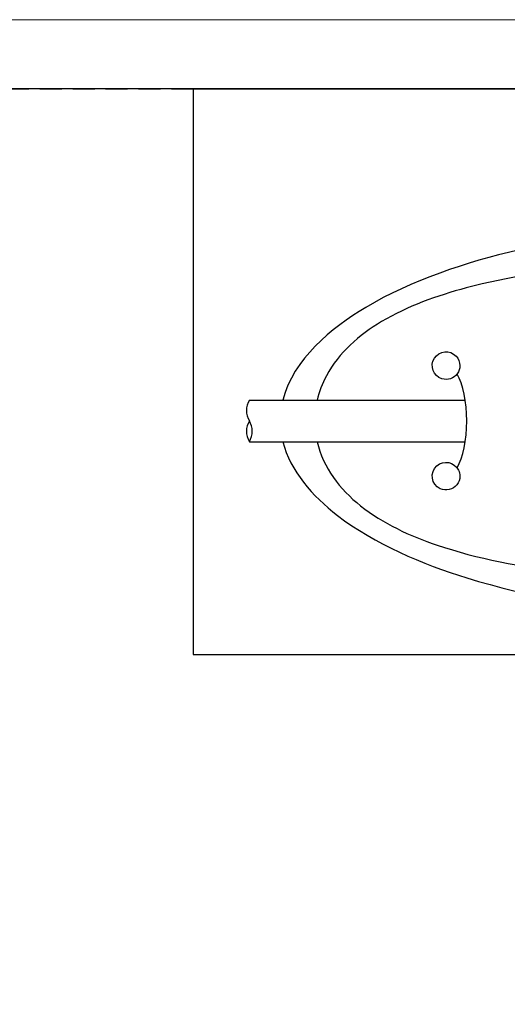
# Model space of a CAD drawing. Header units: millimetres. Extents: x -201 to 202, y 143 to 428.
# Tile 10 of 14: x 107 to 142, y 356 to 428. Entities that reach past the tile are written whole.
import ezdxf

# ---------------------------------------------------------------- set-up
doc = ezdxf.new("R2010")
doc.units = ezdxf.units.MM
doc.header["$LTSCALE"] = 0.25
doc.linetypes.add('HIDDEN', pattern=[9.525, 6.35, -3.175])
for name, color, linetype in [('CABLE 3P', 7, 'Continuous'), ('CABLE TAG (BLUE)', 7, 'Continuous'), ('FORM', 7, 'Continuous')]:
    doc.layers.add(name, color=color, linetype=linetype)
doc.layers.add('EMPTY LINE', color=252, linetype='Continuous', lineweight=0, plot=False)

msp = doc.modelspace()

# ---------------------------------------------------------------- linework, layer by layer
at = {"layer": 'CABLE 3P'}
for p, q in [((123.4643, 400.2141), (139.0941, 400.2141)), ((123.4643, 397.2141), (139.0936, 397.2141))]:
    msp.add_line(p, q, dxfattribs=at)
for centre, start, end in [((124.6643, 399.4641), 147.994617, 212.005383), ((124.6643, 397.9641), 147.994617, 212.005383), ((122.2643, 397.9641), 327.994617, 32.005383)]:
    msp.add_arc(centre, 1.4151, start, end, dxfattribs=at)
at = {"layer": 'CABLE TAG (BLUE)'}
msp.add_ellipse((137.7033, 398.7158), major_axis=(0, -4), ratio=0.375, start_param=0.5585724, end_param=2.5816528, dxfattribs=at)
for points, knots in [([(158.2043, 412.7156), (153.0614, 412.7134), (147.8712, 412.2068), (139.1904, 410.2142), (135.1862, 408.8906), (129.4001, 405.4516), (126.6325, 403.184), (125.8911, 400.2141)], [5.6003084, 5.6003084, 5.6003084, 5.6003084, 7.9254145, 7.9254145, 9.6774696, 9.6774696, 10.9998668, 10.9998668, 10.9998668, 10.9998668]), ([(188.0347, 400.2141), (188.0231, 400.2642), (187.7504, 401.3907), (187.1832, 402.4306), (185.3955, 404.6531), (183.84, 405.7185), (180.0638, 407.6023), (177.5848, 408.3195), (171.4496, 409.6229), (167.3489, 410.0272), (158.7008, 410.447), (153.4397, 410.3669), (145.445, 409.6158), (142.1912, 409.1425), (137.045, 407.7753), (134.9005, 407.0074), (131.4083, 404.9334), (129.9475, 403.6617), (128.7409, 401.4204), (128.5158, 400.8263), (128.3755, 400.2141)], [0.01035204, 0.01035204, 0.01035204, 0.01035204, 0.01141096, 0.03423289, 0.03423289, 0.07201313, 0.07201313, 0.12491301, 0.12491301, 0.20567559, 0.20567559, 0.30946049, 0.30946049, 0.37654152, 0.37654152, 0.42356393, 0.42356393, 0.46458948, 0.46458948, 0.47834761, 0.47834761, 0.47834761, 0.47834761]), ([(138.7043, 402.7151), (138.7043, 402.966), (138.6068, 403.2145), (137.9839, 403.8793), (137.2106, 403.8028), (136.5086, 402.6978), (136.7731, 401.9554), (137.8133, 401.6352), (138.5062, 401.8739), (138.7043, 402.5053), (138.7043, 402.7151)], [0, 0, 0, 0, 0.4027051, 0.4027051, 1.4519729, 1.4519729, 2.5053478, 2.5053478, 3.1720145, 3.5053478, 3.5053478, 3.5053478, 3.5053478]), ([(125.8908, 397.2141), (126.4248, 395.0908), (128.0323, 393.2721), (132.5272, 389.8123), (136.0149, 388.3469), (143.655, 385.975), (148.463, 385.2011), (154.8562, 384.7705), (156.5308, 384.7134), (158.2043, 384.7128)], [11.4633396, 11.4633396, 11.4633396, 11.4633396, 12.5062175, 12.5062175, 14.0513399, 14.0513399, 16.2097838, 16.2097838, 16.9744391, 16.9744391, 16.9744391, 16.9744391]), ([(128.375, 397.2141), (128.8083, 395.3247), (130.0202, 393.766), (133.1116, 391.3014), (135.1197, 390.3832), (139.967, 388.7391), (143.2134, 388.1462), (150.725, 387.2222), (155.4689, 387.0361), (164.0098, 387.1664), (168.3905, 387.4515), (175.1876, 388.53), (178.0568, 389.1712), (182.493, 390.9387), (184.3894, 391.9716), (186.8837, 394.4576), (187.6965, 395.7496), (188.0336, 397.2141)], [0.50033028, 0.50033028, 0.50033028, 0.50033028, 0.54308094, 0.54308094, 0.58893761, 0.58893761, 0.65818618, 0.65818618, 0.75761553, 0.75761553, 0.84813874, 0.84813874, 0.91060622, 0.91060622, 0.95517612, 0.95517612, 0.98889495, 0.98889495, 0.98889495, 0.98889495]), ([(138.7043, 394.7151), (138.7043, 394.8687), (138.6685, 395.0224), (138.3054, 395.7503), (137.5357, 395.8988), (136.5027, 394.9897), (136.6256, 394.1169), (137.6939, 393.6152), (138.4703, 393.8052), (138.7043, 394.487), (138.7043, 394.7151)], [0, 0, 0, 0, 0.225688, 0.225688, 1.1812037, 1.1812037, 2.231792, 2.231792, 2.8984587, 3.231792, 3.231792, 3.231792, 3.231792])]:
    msp.add_open_spline(points, degree=3, knots=knots, dxfattribs=at)
at = {"layer": 'EMPTY LINE'}
msp.add_line((201.5, 427.75), (-201.5, 427.75), dxfattribs=at)
at = {"layer": 'FORM', "linetype": 'HIDDEN'}
msp.add_lwpolyline([(-196.5, 422.75), (196.5, 422.75), (196.5, 147.75), (-196.5, 147.75)], close=True, dxfattribs=at)
at = {"layer": 'FORM'}
for points in [[(-196.5, 422.75), (-196.5, 147.75), (-78.5, 147.75), (-78.5, 159.75), (16.5, 159.75), (16.5, 177.25), (196.5, 177.25), (196.5, 422.75), (-196.5, 422.75)], [(196.4784, 422.7158), (119.3906, 422.7158), (119.3906, 381.8089), (196.4784, 381.8089)]]:
    msp.add_lwpolyline(points, close=True, dxfattribs=at)

doc.saveas('drawing.dxf')
